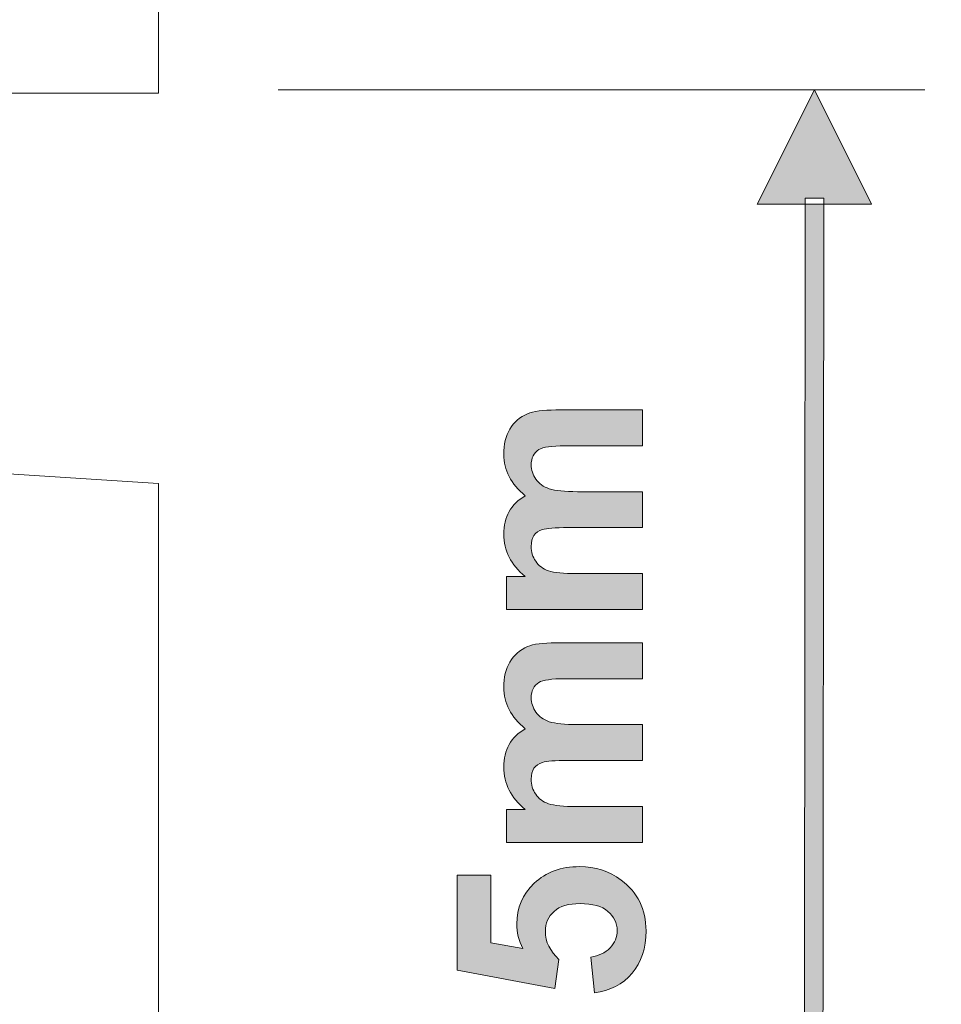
# Model space of a CAD drawing. Header units: millimetres. Extents: x 7 to 595, y -296 to -6.
# Tile 87 of 131: x 268 to 286, y -73 to -54. Entities that reach past the tile are written whole.
import ezdxf

# ---------------------------------------------------------------- set-up
doc = ezdxf.new("R2010")
doc.units = ezdxf.units.MM
doc.header["$MEASUREMENT"] = 0
doc.layers.add('Layer 1', color=7, linetype='Continuous', lineweight=0)

# ---------------------------------------------------------------- blocks, each defined once
blk = doc.blocks.new('Block_11')
at = {"layer": 'Layer 1', "true_color": 0x2c2a29, "transparency": 33554687}
h = blk.add_hatch(color=250, dxfattribs=at)
edge = h.paths.add_edge_path()
edge.add_spline(control_points=[(283.191, -90.21), (283.191, -90.21), (282.104, -88.032), (282.104, -88.032), (282.104, -88.032), (284.281, -88.034), (284.281, -88.034), (284.281, -88.034), (283.191, -90.21), (283.191, -90.21)], knot_values=[0, 0, 0, 0, 1, 1, 1, 2, 2, 2, 3, 3, 3, 3], degree=3, periodic=0)
edge = h.paths.add_edge_path()
edge.add_spline(control_points=[(283.017, -88.147), (283.017, -88.147), (283.042, -57.207), (283.042, -57.207), (283.042, -57.207), (283.395, -57.207), (283.395, -57.207), (283.395, -57.207), (283.369, -88.147), (283.369, -88.147), (283.369, -88.147), (283.017, -88.147), (283.017, -88.147), (283.017, -88.147), (283.017, -88.147), (283.017, -88.147)], knot_values=[0, 0, 0, 0, 1, 1, 1, 2, 2, 2, 3, 3, 3, 4, 4, 4, 5, 5, 5, 5], degree=3, periodic=0)
edge = h.paths.add_edge_path()
edge.add_spline(control_points=[(283.22, -55.144), (283.22, -55.144), (284.307, -57.322), (284.307, -57.322), (284.307, -57.322), (282.13, -57.32), (282.13, -57.32), (282.13, -57.32), (283.22, -55.144), (283.22, -55.144), (283.22, -55.144), (283.22, -55.144), (283.22, -55.144)], knot_values=[0, 0, 0, 0, 1, 1, 1, 2, 2, 2, 3, 3, 3, 4, 4, 4, 4], degree=3, periodic=0)
h = blk.add_hatch(color=250, dxfattribs=at)
edge = h.paths.add_edge_path()
edge.add_spline(control_points=[(277.357, -65.044), (277.357, -65.044), (277.357, -64.415), (277.357, -64.415), (277.357, -64.415), (277.711, -64.415), (277.711, -64.415), (277.439, -64.19), (277.302, -63.921), (277.302, -63.61), (277.302, -63.444), (277.336, -63.3), (277.405, -63.179), (277.473, -63.057), (277.576, -62.957), (277.714, -62.879), (277.576, -62.765), (277.473, -62.642), (277.405, -62.511), (277.336, -62.38), (277.302, -62.239), (277.302, -62.089), (277.302, -61.9), (277.341, -61.739), (277.418, -61.607), (277.495, -61.476), (277.608, -61.378), (277.758, -61.313), (277.868, -61.265), (278.047, -61.242), (278.294, -61.242), (278.294, -61.242), (279.947, -61.242), (279.947, -61.242), (279.947, -61.242), (279.947, -61.926), (279.947, -61.926), (279.947, -61.926), (278.469, -61.926), (278.469, -61.926), (278.213, -61.926), (278.047, -61.949), (277.973, -61.996), (277.875, -62.059), (277.826, -62.158), (277.826, -62.289), (277.826, -62.385), (277.855, -62.475), (277.914, -62.56), (277.973, -62.644), (278.058, -62.706), (278.17, -62.743), (278.284, -62.78), (278.462, -62.799), (278.705, -62.799), (278.705, -62.799), (279.947, -62.799), (279.947, -62.799), (279.947, -62.799), (279.947, -63.482), (279.947, -63.482), (279.947, -63.482), (278.53, -63.482), (278.53, -63.482), (278.279, -63.482), (278.116, -63.495), (278.043, -63.519), (277.97, -63.543), (277.915, -63.58), (277.879, -63.632), (277.844, -63.683), (277.826, -63.753), (277.826, -63.84), (277.826, -63.945), (277.854, -64.04), (277.911, -64.124), (277.968, -64.209), (278.05, -64.269), (278.157, -64.306), (278.264, -64.342), (278.442, -64.36), (278.69, -64.36), (278.69, -64.36), (279.947, -64.36), (279.947, -64.36), (279.947, -64.36), (279.947, -65.044), (279.947, -65.044), (279.947, -65.044), (277.357, -65.044), (277.357, -65.044)], knot_values=[0, 0, 0, 0, 1, 1, 1, 2, 2, 2, 3, 3, 3, 4, 4, 4, 5, 5, 5, 6, 6, 6, 7, 7, 7, 8, 8, 8, 9, 9, 9, 10, 10, 10, 11, 11, 11, 12, 12, 12, 13, 13, 13, 14, 14, 14, 15, 15, 15, 16, 16, 16, 17, 17, 17, 18, 18, 18, 19, 19, 19, 20, 20, 20, 21, 21, 21, 22, 22, 22, 23, 23, 23, 24, 24, 24, 25, 25, 25, 26, 26, 26, 27, 27, 27, 28, 28, 28, 29, 29, 29, 30, 30, 30, 30], degree=3, periodic=0)
h = blk.add_hatch(color=250, dxfattribs=at)
edge = h.paths.add_edge_path()
edge.add_spline(control_points=[(277.357, -69.481), (277.357, -69.481), (277.357, -68.852), (277.357, -68.852), (277.357, -68.852), (277.711, -68.852), (277.711, -68.852), (277.439, -68.626), (277.302, -68.358), (277.302, -68.046), (277.302, -67.881), (277.336, -67.737), (277.405, -67.615), (277.473, -67.493), (277.576, -67.393), (277.714, -67.316), (277.576, -67.202), (277.473, -67.079), (277.405, -66.947), (277.336, -66.816), (277.302, -66.676), (277.302, -66.526), (277.302, -66.336), (277.341, -66.176), (277.418, -66.044), (277.495, -65.912), (277.608, -65.814), (277.758, -65.749), (277.868, -65.702), (278.047, -65.679), (278.294, -65.679), (278.294, -65.679), (279.947, -65.679), (279.947, -65.679), (279.947, -65.679), (279.947, -66.362), (279.947, -66.362), (279.947, -66.362), (278.469, -66.362), (278.469, -66.362), (278.213, -66.362), (278.047, -66.385), (277.973, -66.433), (277.875, -66.496), (277.826, -66.594), (277.826, -66.725), (277.826, -66.821), (277.855, -66.912), (277.914, -66.997), (277.973, -67.081), (278.058, -67.142), (278.17, -67.18), (278.284, -67.217), (278.462, -67.235), (278.705, -67.235), (278.705, -67.235), (279.947, -67.235), (279.947, -67.235), (279.947, -67.235), (279.947, -67.919), (279.947, -67.919), (279.947, -67.919), (278.53, -67.919), (278.53, -67.919), (278.279, -67.919), (278.116, -67.931), (278.043, -67.955), (277.97, -67.979), (277.915, -68.017), (277.879, -68.068), (277.844, -68.119), (277.826, -68.189), (277.826, -68.276), (277.826, -68.382), (277.854, -68.477), (277.911, -68.561), (277.968, -68.646), (278.05, -68.705), (278.157, -68.742), (278.264, -68.779), (278.442, -68.797), (278.69, -68.797), (278.69, -68.797), (279.947, -68.797), (279.947, -68.797), (279.947, -68.797), (279.947, -69.481), (279.947, -69.481), (279.947, -69.481), (277.357, -69.481), (277.357, -69.481)], knot_values=[0, 0, 0, 0, 1, 1, 1, 2, 2, 2, 3, 3, 3, 4, 4, 4, 5, 5, 5, 6, 6, 6, 7, 7, 7, 8, 8, 8, 9, 9, 9, 10, 10, 10, 11, 11, 11, 12, 12, 12, 13, 13, 13, 14, 14, 14, 15, 15, 15, 16, 16, 16, 17, 17, 17, 18, 18, 18, 19, 19, 19, 20, 20, 20, 21, 21, 21, 22, 22, 22, 23, 23, 23, 24, 24, 24, 25, 25, 25, 26, 26, 26, 27, 27, 27, 28, 28, 28, 29, 29, 29, 30, 30, 30, 30], degree=3, periodic=0)
h = blk.add_hatch(color=250, dxfattribs=at)
edge = h.paths.add_edge_path()
edge.add_spline(control_points=[(279.03, -72.345), (279.03, -72.345), (278.959, -71.662), (278.959, -71.662), (279.114, -71.642), (279.237, -71.584), (279.327, -71.489), (279.418, -71.392), (279.463, -71.282), (279.463, -71.156), (279.463, -71.013), (279.405, -70.892), (279.287, -70.793), (279.17, -70.694), (278.994, -70.644), (278.758, -70.644), (278.537, -70.644), (278.372, -70.693), (278.261, -70.792), (278.151, -70.89), (278.096, -71.018), (278.096, -71.176), (278.096, -71.373), (278.182, -71.55), (278.355, -71.707), (278.355, -71.707), (278.275, -72.26), (278.275, -72.26), (278.275, -72.26), (276.419, -71.911), (276.419, -71.911), (276.419, -71.911), (276.419, -70.1), (276.419, -70.1), (276.419, -70.1), (277.058, -70.1), (277.058, -70.1), (277.058, -70.1), (277.058, -71.391), (277.058, -71.391), (277.058, -71.391), (277.666, -71.5), (277.666, -71.5), (277.59, -71.347), (277.552, -71.191), (277.552, -71.031), (277.552, -70.727), (277.662, -70.469), (277.884, -70.258), (278.106, -70.046), (278.393, -69.94), (278.748, -69.94), (279.043, -69.94), (279.306, -70.026), (279.538, -70.197), (279.854, -70.429), (280.012, -70.752), (280.012, -71.164), (280.012, -71.495), (279.923, -71.764), (279.746, -71.972), (279.568, -72.181), (279.33, -72.305), (279.03, -72.345)], knot_values=[0, 0, 0, 0, 1, 1, 1, 2, 2, 2, 3, 3, 3, 4, 4, 4, 5, 5, 5, 6, 6, 6, 7, 7, 7, 8, 8, 8, 9, 9, 9, 10, 10, 10, 11, 11, 11, 12, 12, 12, 13, 13, 13, 14, 14, 14, 15, 15, 15, 16, 16, 16, 17, 17, 17, 18, 18, 18, 19, 19, 19, 20, 20, 20, 21, 21, 21, 21], degree=3, periodic=0)
at = {"layer": 'Layer 1', "color": 250, "lineweight": 0, "true_color": 0x2c2a29}
blk.add_line((273.008, -55.144), (285.322, -55.144), dxfattribs=at)
at = {"layer": 'Layer 1', "color": 242, "lineweight": 0, "true_color": 0xe32227}
blk.add_lwpolyline([(270.726, -90.21), (345.726, -90.21), (345.726, -15.21), (291.732, -15.21), (270.726, -40.223), (270.726, -55.21), (230.726, -55.21), (234.694, -60.317), (270.726, -62.645)], close=True, dxfattribs=at)
at = {"layer": 'Layer 1'}
for points, knots in [([(283.22, -55.144), (283.22, -55.144), (284.307, -57.322), (284.307, -57.322), (284.307, -57.322), (282.13, -57.32), (282.13, -57.32), (282.13, -57.32), (283.22, -55.144), (283.22, -55.144), (283.22, -55.144), (283.22, -55.144), (283.22, -55.144)], [0, 0, 0, 0, 1, 1, 1, 2, 2, 2, 3, 3, 3, 4, 4, 4, 4]), ([(283.017, -88.147), (283.017, -88.147), (283.042, -57.207), (283.042, -57.207), (283.042, -57.207), (283.395, -57.207), (283.395, -57.207), (283.395, -57.207), (283.369, -88.147), (283.369, -88.147), (283.369, -88.147), (283.017, -88.147), (283.017, -88.147), (283.017, -88.147), (283.017, -88.147), (283.017, -88.147)], [0, 0, 0, 0, 1, 1, 1, 2, 2, 2, 3, 3, 3, 4, 4, 4, 5, 5, 5, 5]), ([(277.357, -65.044), (277.357, -65.044), (277.357, -64.415), (277.357, -64.415), (277.357, -64.415), (277.711, -64.415), (277.711, -64.415), (277.439, -64.19), (277.302, -63.921), (277.302, -63.61), (277.302, -63.444), (277.336, -63.3), (277.405, -63.179), (277.473, -63.057), (277.576, -62.957), (277.714, -62.879), (277.576, -62.765), (277.473, -62.642), (277.405, -62.511), (277.336, -62.38), (277.302, -62.239), (277.302, -62.089), (277.302, -61.9), (277.341, -61.739), (277.418, -61.607), (277.495, -61.476), (277.608, -61.378), (277.758, -61.313), (277.868, -61.265), (278.047, -61.242), (278.294, -61.242), (278.294, -61.242), (279.947, -61.242), (279.947, -61.242), (279.947, -61.242), (279.947, -61.926), (279.947, -61.926), (279.947, -61.926), (278.469, -61.926), (278.469, -61.926), (278.213, -61.926), (278.047, -61.949), (277.973, -61.996), (277.875, -62.059), (277.826, -62.158), (277.826, -62.289), (277.826, -62.385), (277.855, -62.475), (277.914, -62.56), (277.973, -62.644), (278.058, -62.706), (278.17, -62.743), (278.284, -62.78), (278.462, -62.799), (278.705, -62.799), (278.705, -62.799), (279.947, -62.799), (279.947, -62.799), (279.947, -62.799), (279.947, -63.482), (279.947, -63.482), (279.947, -63.482), (278.53, -63.482), (278.53, -63.482), (278.279, -63.482), (278.116, -63.495), (278.043, -63.519), (277.97, -63.543), (277.915, -63.58), (277.879, -63.632), (277.844, -63.683), (277.826, -63.753), (277.826, -63.84), (277.826, -63.945), (277.854, -64.04), (277.911, -64.124), (277.968, -64.209), (278.05, -64.269), (278.157, -64.306), (278.264, -64.342), (278.442, -64.36), (278.69, -64.36), (278.69, -64.36), (279.947, -64.36), (279.947, -64.36), (279.947, -64.36), (279.947, -65.044), (279.947, -65.044), (279.947, -65.044), (277.357, -65.044), (277.357, -65.044)], [0, 0, 0, 0, 1, 1, 1, 2, 2, 2, 3, 3, 3, 4, 4, 4, 5, 5, 5, 6, 6, 6, 7, 7, 7, 8, 8, 8, 9, 9, 9, 10, 10, 10, 11, 11, 11, 12, 12, 12, 13, 13, 13, 14, 14, 14, 15, 15, 15, 16, 16, 16, 17, 17, 17, 18, 18, 18, 19, 19, 19, 20, 20, 20, 21, 21, 21, 22, 22, 22, 23, 23, 23, 24, 24, 24, 25, 25, 25, 26, 26, 26, 27, 27, 27, 28, 28, 28, 29, 29, 29, 30, 30, 30, 30]), ([(277.357, -69.481), (277.357, -69.481), (277.357, -68.852), (277.357, -68.852), (277.357, -68.852), (277.711, -68.852), (277.711, -68.852), (277.439, -68.626), (277.302, -68.358), (277.302, -68.046), (277.302, -67.881), (277.336, -67.737), (277.405, -67.615), (277.473, -67.493), (277.576, -67.393), (277.714, -67.316), (277.576, -67.202), (277.473, -67.079), (277.405, -66.947), (277.336, -66.816), (277.302, -66.676), (277.302, -66.526), (277.302, -66.336), (277.341, -66.176), (277.418, -66.044), (277.495, -65.912), (277.608, -65.814), (277.758, -65.749), (277.868, -65.702), (278.047, -65.679), (278.294, -65.679), (278.294, -65.679), (279.947, -65.679), (279.947, -65.679), (279.947, -65.679), (279.947, -66.362), (279.947, -66.362), (279.947, -66.362), (278.469, -66.362), (278.469, -66.362), (278.213, -66.362), (278.047, -66.385), (277.973, -66.433), (277.875, -66.496), (277.826, -66.594), (277.826, -66.725), (277.826, -66.821), (277.855, -66.912), (277.914, -66.997), (277.973, -67.081), (278.058, -67.142), (278.17, -67.18), (278.284, -67.217), (278.462, -67.235), (278.705, -67.235), (278.705, -67.235), (279.947, -67.235), (279.947, -67.235), (279.947, -67.235), (279.947, -67.919), (279.947, -67.919), (279.947, -67.919), (278.53, -67.919), (278.53, -67.919), (278.279, -67.919), (278.116, -67.931), (278.043, -67.955), (277.97, -67.979), (277.915, -68.017), (277.879, -68.068), (277.844, -68.119), (277.826, -68.189), (277.826, -68.276), (277.826, -68.382), (277.854, -68.477), (277.911, -68.561), (277.968, -68.646), (278.05, -68.705), (278.157, -68.742), (278.264, -68.779), (278.442, -68.797), (278.69, -68.797), (278.69, -68.797), (279.947, -68.797), (279.947, -68.797), (279.947, -68.797), (279.947, -69.481), (279.947, -69.481), (279.947, -69.481), (277.357, -69.481), (277.357, -69.481)], [0, 0, 0, 0, 1, 1, 1, 2, 2, 2, 3, 3, 3, 4, 4, 4, 5, 5, 5, 6, 6, 6, 7, 7, 7, 8, 8, 8, 9, 9, 9, 10, 10, 10, 11, 11, 11, 12, 12, 12, 13, 13, 13, 14, 14, 14, 15, 15, 15, 16, 16, 16, 17, 17, 17, 18, 18, 18, 19, 19, 19, 20, 20, 20, 21, 21, 21, 22, 22, 22, 23, 23, 23, 24, 24, 24, 25, 25, 25, 26, 26, 26, 27, 27, 27, 28, 28, 28, 29, 29, 29, 30, 30, 30, 30]), ([(279.03, -72.345), (279.03, -72.345), (278.959, -71.662), (278.959, -71.662), (279.114, -71.642), (279.237, -71.584), (279.327, -71.489), (279.418, -71.392), (279.463, -71.282), (279.463, -71.156), (279.463, -71.013), (279.405, -70.892), (279.287, -70.793), (279.17, -70.694), (278.994, -70.644), (278.758, -70.644), (278.537, -70.644), (278.372, -70.693), (278.261, -70.792), (278.151, -70.89), (278.096, -71.018), (278.096, -71.176), (278.096, -71.373), (278.182, -71.55), (278.355, -71.707), (278.355, -71.707), (278.275, -72.26), (278.275, -72.26), (278.275, -72.26), (276.419, -71.911), (276.419, -71.911), (276.419, -71.911), (276.419, -70.1), (276.419, -70.1), (276.419, -70.1), (277.058, -70.1), (277.058, -70.1), (277.058, -70.1), (277.058, -71.391), (277.058, -71.391), (277.058, -71.391), (277.666, -71.5), (277.666, -71.5), (277.59, -71.347), (277.552, -71.191), (277.552, -71.031), (277.552, -70.727), (277.662, -70.469), (277.884, -70.258), (278.106, -70.046), (278.393, -69.94), (278.748, -69.94), (279.043, -69.94), (279.306, -70.026), (279.538, -70.197), (279.854, -70.429), (280.012, -70.752), (280.012, -71.164), (280.012, -71.495), (279.923, -71.764), (279.746, -71.972), (279.568, -72.181), (279.33, -72.305), (279.03, -72.345)], [0, 0, 0, 0, 1, 1, 1, 2, 2, 2, 3, 3, 3, 4, 4, 4, 5, 5, 5, 6, 6, 6, 7, 7, 7, 8, 8, 8, 9, 9, 9, 10, 10, 10, 11, 11, 11, 12, 12, 12, 13, 13, 13, 14, 14, 14, 15, 15, 15, 16, 16, 16, 17, 17, 17, 18, 18, 18, 19, 19, 19, 20, 20, 20, 21, 21, 21, 21])]:
    blk.add_open_spline(points, degree=3, knots=knots, dxfattribs=at)

msp = doc.modelspace()

# ---------------------------------------------------------------- block references
at = {"layer": 'Layer 1'}
msp.add_blockref('Block_11', (0, 0), dxfattribs=at)

doc.saveas('drawing.dxf')
